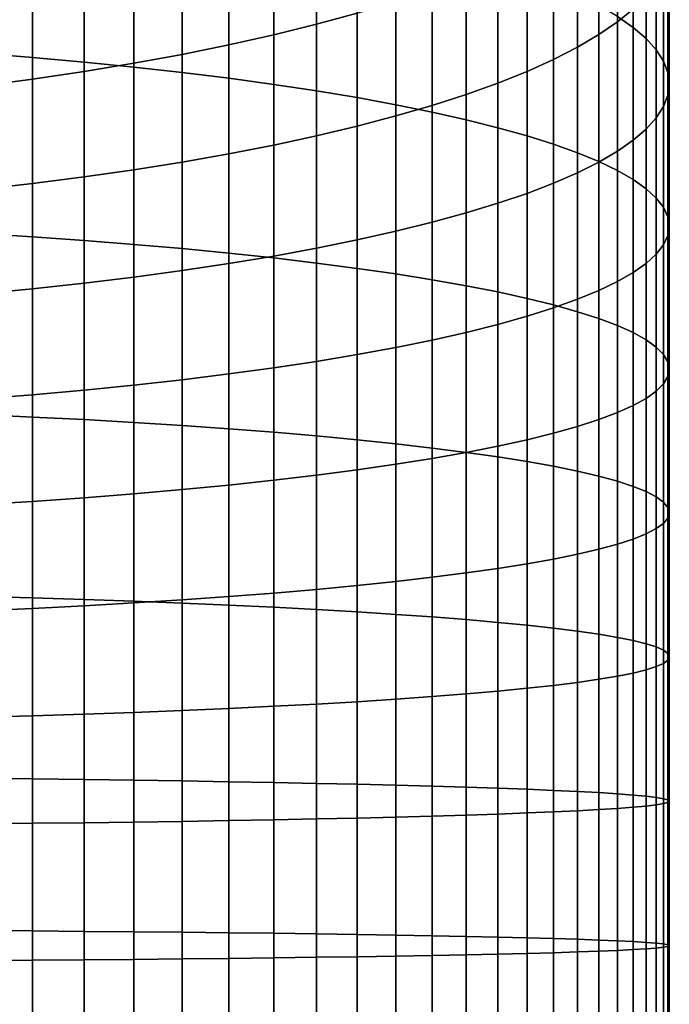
# Model space of a CAD drawing. Header units: metres. Extents: x -32 to 117, y -314 to 32.
# Tile 39 of 256: x 6 to 13, y -256 to -246. Entities that reach past the tile are written whole.
import ezdxf

# ---------------------------------------------------------------- set-up
doc = ezdxf.new("R2010")
doc.units = ezdxf.units.M
doc.layers.add('solid_24_501_064_XXX', color=7, linetype='CONTINUOUS')

msp = doc.modelspace()

# ---------------------------------------------------------------- linework, layer by layer
at = {"layer": 'solid_24_501_064_XXX'}
for points in [[(12.440225, -245.602097, 337.863281), (12.610406, -245.720718, 337.259857), (12.610406, -244.089478, 336.909729), (12.440225, -243.950027, 337.508667)], [(5.558216, -245.998596, 346.037384), (6.128158, -246.044159, 345.75412), (6.128158, -244.1185, 345.410095), (5.558216, -244.063156, 345.691589)], [(6.128158, -246.044159, 345.75412), (6.683336, -246.094101, 345.443604), (6.683336, -244.179153, 345.101501), (6.128158, -244.1185, 345.410095)], [(12.610406, -245.522064, 330.756836), (12.440225, -245.661514, 330.157898), (12.440225, -244.276306, 329.809967), (12.610406, -244.116196, 330.403717)], [(12.610406, -245.720718, 337.259857), (12.750209, -245.840805, 336.648987), (12.750209, -244.230652, 336.303375), (12.610406, -244.089478, 336.909729)], [(6.683336, -246.094101, 345.443604), (7.222413, -246.1483, 345.106567), (7.222413, -244.24501, 344.766541), (6.683336, -244.179153, 345.101501)], [(7.222413, -246.1483, 345.106567), (7.744091, -246.20665, 344.743835), (7.744091, -244.315872, 344.406036), (7.222413, -244.24501, 344.766541)], [(12.440225, -245.661514, 330.157898), (12.240073, -245.798904, 329.56781), (12.240073, -244.434052, 329.225006), (12.440225, -244.276306, 329.809967)], [(12.750209, -245.840805, 336.648987), (12.859295, -245.962067, 336.032104), (12.859295, -244.373215, 335.691071), (12.750209, -244.230652, 336.303375)], [(7.744091, -246.20665, 344.743835), (8.247112, -246.268982, 344.356262), (8.247112, -244.391602, 344.020844), (7.744091, -244.315872, 344.406036)], [(9.632364, -245.566833, 325.024353), (9.192389, -245.687149, 324.578156), (9.192389, -244.495209, 324.234497), (9.632364, -244.359497, 324.676239)], [(12.859295, -245.962067, 336.032104), (12.937402, -246.084229, 335.410736), (12.937402, -244.516815, 335.07431), (12.859295, -244.373215, 335.691071)], [(8.247112, -246.268982, 344.356262), (8.730267, -246.335159, 343.944763), (8.730267, -244.472, 343.611908), (8.247112, -244.391602, 344.020844)], [(8.730267, -246.335159, 343.944763), (9.192389, -246.405014, 343.510376), (9.192389, -244.556854, 343.180206), (8.730267, -244.472, 343.611908)], [(9.192389, -245.687149, 324.578156), (8.730267, -245.801712, 324.153381), (8.730267, -244.624405, 323.813904), (9.192389, -244.495209, 324.234497)], [(12.240073, -245.798904, 329.56781), (12.010434, -245.933899, 328.988007), (12.010434, -244.589066, 328.650208), (12.240073, -244.434052, 329.225006)], [(9.192389, -246.405014, 343.510376), (9.632364, -246.478409, 343.054108), (9.632364, -244.645996, 342.726746), (9.192389, -244.556854, 343.180206)], [(12.010434, -245.933899, 328.988007), (11.751861, -246.066177, 328.419861), (11.751861, -244.740936, 328.087006), (12.010434, -244.589066, 328.650208)], [(12.937402, -246.084229, 335.410736), (12.984341, -246.20697, 334.786346), (12.984341, -244.661118, 334.454529), (12.937402, -244.516815, 335.07431)], [(8.730267, -245.801712, 324.153381), (8.247112, -245.910217, 323.750977), (8.247112, -244.746796, 323.415497), (8.730267, -244.624405, 323.813904)], [(9.632364, -246.478409, 343.054108), (10.049136, -246.555115, 342.577087), (10.049136, -244.739197, 342.252686), (9.632364, -244.645996, 342.726746)], [(12.984341, -246.20697, 334.786346), (13, -246.330017, 334.160431), (13, -244.805771, 333.833282), (12.984341, -244.661118, 334.454529)], [(8.247112, -245.910217, 323.750977), (7.744091, -246.012436, 323.371948), (7.744091, -244.862076, 323.040253), (8.247112, -244.746796, 323.415497)], [(10.049136, -246.555115, 342.577087), (10.441698, -246.634995, 342.080444), (10.441698, -244.836227, 341.759094), (10.049136, -244.739197, 342.252686)], [(11.751861, -246.066177, 328.419861), (11.464976, -246.195419, 327.864777), (11.464976, -244.889328, 327.536713), (11.751861, -244.740936, 328.087006)], [(13, -246.330017, 334.160431), (12.984341, -246.453064, 333.534546), (12.984341, -244.950424, 333.212006), (13, -244.805771, 333.833282)], [(7.744091, -246.012436, 323.371948), (7.222413, -246.108093, 323.017212), (7.222413, -244.969955, 322.689056), (7.744091, -244.862076, 323.040253)], [(10.441698, -246.634995, 342.080444), (10.809105, -246.717834, 341.565399), (10.809105, -244.936859, 341.247223), (10.441698, -244.836227, 341.759094)], [(11.464976, -246.195419, 327.864777), (11.150472, -246.32132, 327.324036), (11.150472, -245.033875, 327.000671), (11.464976, -244.889328, 327.536713)], [(7.222413, -246.108093, 323.017212), (6.683336, -246.196976, 322.687622), (6.683336, -245.070206, 322.362732), (7.222413, -244.969955, 322.689056)], [(10.809105, -246.717834, 341.565399), (11.150472, -246.803436, 341.033142), (11.150472, -245.040848, 340.718262), (10.809105, -244.936859, 341.247223)], [(12.984341, -246.453064, 333.534546), (12.937402, -246.575806, 332.910156), (12.937402, -245.094727, 332.592255), (12.984341, -244.950424, 333.212006)], [(6.683336, -246.196976, 322.687622), (6.128158, -246.278854, 322.383972), (6.128158, -245.162567, 322.062103), (6.683336, -245.070206, 322.362732)], [(11.150472, -246.32132, 327.324036), (10.809105, -246.443573, 326.799011), (10.809105, -245.17424, 326.480194), (11.150472, -245.033875, 327.000671)], [(11.150472, -246.803436, 341.033142), (11.464976, -246.891586, 340.485016), (11.464976, -245.147934, 340.173523), (11.150472, -245.040848, 340.718262)], [(12.937402, -246.575806, 332.910156), (12.859295, -246.697968, 332.288757), (12.859295, -245.238327, 331.975464), (12.937402, -245.094727, 332.592255)], [(6.128158, -246.278854, 322.383972), (5.558216, -246.353546, 322.106964), (5.558216, -245.246811, 321.787842), (6.128158, -245.162567, 322.062103)], [(10.809105, -246.443573, 326.799011), (10.441698, -246.561859, 326.290924), (10.441698, -245.310059, 325.976501), (10.809105, -245.17424, 326.480194)], [(11.464976, -246.891586, 340.485016), (11.751861, -246.982086, 339.922302), (11.751861, -245.257874, 339.614288), (11.464976, -245.147934, 340.173523)], [(12.859295, -246.697968, 332.288757), (12.750209, -246.819229, 331.671906), (12.750209, -245.38089, 331.363159), (12.859295, -245.238327, 331.975464)], [(10.441698, -246.561859, 326.290924), (10.049136, -246.675934, 325.800995), (10.049136, -245.44104, 325.490845), (10.441698, -245.310059, 325.976501)], [(11.751861, -246.982086, 339.922302), (12.010434, -247.074722, 339.346375), (12.010434, -245.370392, 339.041901), (11.751861, -245.257874, 339.614288)], [(10.049136, -246.675934, 325.800995), (9.632364, -246.785492, 325.330444), (9.632364, -245.566833, 325.024353), (10.049136, -245.44104, 325.490845)], [(12.010434, -247.074722, 339.346375), (12.240073, -247.16925, 338.758606), (12.240073, -245.485229, 338.457764), (12.010434, -245.370392, 339.041901)], [(12.750209, -246.819229, 331.671906), (12.610406, -246.939316, 331.061035), (12.610406, -245.522064, 330.756836), (12.750209, -245.38089, 331.363159)], [(12.240073, -247.16925, 338.758606), (12.440225, -247.265457, 338.160431), (12.440225, -245.602097, 337.863281), (12.240073, -245.485229, 338.457764)], [(12.610406, -246.939316, 331.061035), (12.440225, -247.057938, 330.457611), (12.440225, -245.661514, 330.157898), (12.610406, -245.522064, 330.756836)], [(9.632364, -246.785492, 325.330444), (9.192389, -246.890289, 324.880371), (9.192389, -245.687149, 324.578156), (9.632364, -245.566833, 325.024353)], [(12.440225, -247.057938, 330.457611), (12.240073, -247.174805, 329.863129), (12.240073, -245.798904, 329.56781), (12.440225, -245.661514, 330.157898)], [(12.440225, -247.265457, 338.160431), (12.610406, -247.363098, 337.553284), (12.610406, -245.720718, 337.259857), (12.440225, -245.602097, 337.863281)], [(9.192389, -246.890289, 324.880371), (8.730267, -246.990067, 324.451843), (8.730267, -245.801712, 324.153381), (9.192389, -245.687149, 324.578156)], [(12.610406, -247.363098, 337.553284), (12.750209, -247.46196, 336.938599), (12.750209, -245.840805, 336.648987), (12.610406, -245.720718, 337.259857)], [(8.730267, -246.990067, 324.451843), (8.247112, -247.084564, 324.045929), (8.247112, -245.910217, 323.750977), (8.730267, -245.801712, 324.153381)], [(12.240073, -247.174805, 329.863129), (12.010434, -247.289642, 329.278992), (12.010434, -245.933899, 328.988007), (12.240073, -245.798904, 329.56781)], [(12.750209, -247.46196, 336.938599), (12.859295, -247.561783, 336.317902), (12.859295, -245.962067, 336.032104), (12.750209, -245.840805, 336.648987)], [(8.247112, -247.084564, 324.045929), (7.744091, -247.173584, 323.663605), (7.744091, -246.012436, 323.371948), (8.247112, -245.910217, 323.750977)], [(12.010434, -247.289642, 329.278992), (11.751861, -247.402161, 328.706604), (11.751861, -246.066177, 328.419861), (12.010434, -245.933899, 328.988007)], [(12.859295, -247.561783, 336.317902), (12.937402, -247.662354, 335.692688), (12.937402, -246.084229, 335.410736), (12.859295, -245.962067, 336.032104)], [(5.558216, -247.94487, 346.315887), (6.128158, -247.980576, 346.03125), (6.128158, -246.044159, 345.75412), (5.558216, -245.998596, 346.037384)], [(6.128158, -247.980576, 346.03125), (6.683336, -248.01973, 345.719177), (6.683336, -246.094101, 345.443604), (6.128158, -246.044159, 345.75412)], [(7.744091, -247.173584, 323.663605), (7.222413, -247.256912, 323.305756), (7.222413, -246.108093, 323.017212), (7.744091, -246.012436, 323.371948)], [(11.751861, -247.402161, 328.706604), (11.464976, -247.5121, 328.147369), (11.464976, -246.195419, 327.864777), (11.751861, -246.066177, 328.419861)], [(12.937402, -247.662354, 335.692688), (12.984341, -247.763397, 335.064392), (12.984341, -246.20697, 334.786346), (12.937402, -246.084229, 335.410736)], [(6.683336, -247.33432, 322.973297), (6.128158, -247.40564, 322.666962), (6.128158, -246.278854, 322.383972), (6.683336, -246.196976, 322.687622)], [(6.683336, -248.01973, 345.719177), (7.222413, -248.062241, 345.380493), (7.222413, -246.1483, 345.106567), (6.683336, -246.094101, 345.443604)], [(7.222413, -247.256912, 323.305756), (6.683336, -247.33432, 322.973297), (6.683336, -246.196976, 322.687622), (7.222413, -246.108093, 323.017212)], [(7.222413, -248.062241, 345.380493), (7.744091, -248.107971, 345.01593), (7.744091, -246.20665, 344.743835), (7.222413, -246.1483, 345.106567)], [(11.464976, -247.5121, 328.147369), (11.150472, -247.619186, 327.602631), (11.150472, -246.32132, 327.324036), (11.464976, -246.195419, 327.864777)], [(6.128158, -247.40564, 322.666962), (5.558216, -247.470688, 322.387573), (5.558216, -246.353546, 322.106964), (6.128158, -246.278854, 322.383972)], [(7.744091, -248.107971, 345.01593), (8.247112, -248.156845, 344.626434), (8.247112, -246.268982, 344.356262), (7.744091, -246.20665, 344.743835)], [(8.247112, -248.156845, 344.626434), (8.730267, -248.20874, 344.212891), (8.730267, -246.335159, 343.944763), (8.247112, -246.268982, 344.356262)], [(12.984341, -247.763397, 335.064392), (13, -247.864685, 334.434631), (13, -246.330017, 334.160431), (12.984341, -246.20697, 334.786346)], [(8.730267, -248.20874, 344.212891), (9.192389, -248.263504, 343.776337), (9.192389, -246.405014, 343.510376), (8.730267, -246.335159, 343.944763)], [(9.192389, -248.263504, 343.776337), (9.632364, -248.321045, 343.31781), (9.632364, -246.478409, 343.054108), (9.192389, -246.405014, 343.510376)], [(11.150472, -247.619186, 327.602631), (10.809105, -247.723175, 327.073669), (10.809105, -246.443573, 326.799011), (11.150472, -246.32132, 327.324036)], [(13, -247.864685, 334.434631), (12.984341, -247.965973, 333.80484), (12.984341, -246.453064, 333.534546), (13, -246.330017, 334.160431)], [(9.632364, -248.321045, 343.31781), (10.049136, -248.381195, 342.838409), (10.049136, -246.555115, 342.577087), (9.632364, -246.478409, 343.054108)], [(10.809105, -247.723175, 327.073669), (10.441698, -247.823807, 326.561798), (10.441698, -246.561859, 326.290924), (10.809105, -246.443573, 326.799011)], [(12.984341, -247.965973, 333.80484), (12.937402, -248.067017, 333.176575), (12.937402, -246.575806, 332.910156), (12.984341, -246.453064, 333.534546)], [(10.049136, -248.381195, 342.838409), (10.441698, -248.443817, 342.339294), (10.441698, -246.634995, 342.080444), (10.049136, -246.555115, 342.577087)], [(10.441698, -247.823807, 326.561798), (10.049136, -247.920837, 326.068207), (10.049136, -246.675934, 325.800995), (10.441698, -246.561859, 326.290924)], [(12.937402, -248.067017, 333.176575), (12.859295, -248.167572, 332.551331), (12.859295, -246.697968, 332.288757), (12.937402, -246.575806, 332.910156)], [(10.049136, -247.920837, 326.068207), (9.632364, -248.014038, 325.594147), (9.632364, -246.785492, 325.330444), (10.049136, -246.675934, 325.800995)], [(10.441698, -248.443817, 342.339294), (10.809105, -248.508759, 341.821686), (10.809105, -246.717834, 341.565399), (10.441698, -246.634995, 342.080444)], [(10.809105, -248.508759, 341.821686), (11.150472, -248.575882, 341.286804), (11.150472, -246.803436, 341.033142), (10.809105, -246.717834, 341.565399)], [(12.859295, -248.167572, 332.551331), (12.750209, -248.267395, 331.930634), (12.750209, -246.819229, 331.671906), (12.859295, -246.697968, 332.288757)], [(9.632364, -248.014038, 325.594147), (9.192389, -248.103165, 325.140686), (9.192389, -246.890289, 324.880371), (9.632364, -246.785492, 325.330444)], [(11.150472, -248.575882, 341.286804), (11.464976, -248.644989, 340.735962), (11.464976, -246.891586, 340.485016), (11.150472, -246.803436, 341.033142)], [(12.750209, -248.267395, 331.930634), (12.610406, -248.366257, 331.315948), (12.610406, -246.939316, 331.061035), (12.750209, -246.819229, 331.671906)], [(9.192389, -248.103165, 325.140686), (8.730267, -248.188034, 324.708984), (8.730267, -246.990067, 324.451843), (9.192389, -246.890289, 324.880371)], [(11.464976, -248.644989, 340.735962), (11.751861, -248.715942, 340.170441), (11.751861, -246.982086, 339.922302), (11.464976, -246.891586, 340.485016)], [(12.610406, -248.366257, 331.315948), (12.440225, -248.463913, 330.708801), (12.440225, -247.057938, 330.457611), (12.610406, -246.939316, 331.061035)], [(8.730267, -248.188034, 324.708984), (8.247112, -248.268433, 324.300049), (8.247112, -247.084564, 324.045929), (8.730267, -246.990067, 324.451843)], [(11.751861, -248.715942, 340.170441), (12.010434, -248.788574, 339.591644), (12.010434, -247.074722, 339.346375), (11.751861, -246.982086, 339.922302)], [(8.247112, -248.268433, 324.300049), (7.744091, -248.344162, 323.914856), (7.744091, -247.173584, 323.663605), (8.247112, -247.084564, 324.045929)], [(12.010434, -248.788574, 339.591644), (12.240073, -248.862686, 339.000977), (12.240073, -247.16925, 338.758606), (12.010434, -247.074722, 339.346375)], [(12.440225, -248.463913, 330.708801), (12.240073, -248.56012, 330.110626), (12.240073, -247.174805, 329.863129), (12.440225, -247.057938, 330.457611)], [(7.222413, -248.415024, 323.554352), (6.683336, -248.480881, 323.219391), (6.683336, -247.33432, 322.973297), (7.222413, -247.256912, 323.305756)], [(7.744091, -248.344162, 323.914856), (7.222413, -248.415024, 323.554352), (7.222413, -247.256912, 323.305756), (7.744091, -247.173584, 323.663605)], [(12.240073, -248.56012, 330.110626), (12.010434, -248.654648, 329.522858), (12.010434, -247.289642, 329.278992), (12.240073, -247.174805, 329.863129)], [(12.240073, -248.862686, 339.000977), (12.440225, -248.93811, 338.399811), (12.440225, -247.265457, 338.160431), (12.240073, -247.16925, 338.758606)], [(6.683336, -248.480881, 323.219391), (6.128158, -248.541534, 322.910797), (6.128158, -247.40564, 322.666962), (6.683336, -247.33432, 322.973297)], [(12.010434, -248.654648, 329.522858), (11.751861, -248.747269, 328.94693), (11.751861, -247.402161, 328.706604), (12.010434, -247.289642, 329.278992)], [(12.440225, -248.93811, 338.399811), (12.610406, -249.014679, 337.789642), (12.610406, -247.363098, 337.553284), (12.440225, -247.265457, 338.160431)], [(12.610406, -249.014679, 337.789642), (12.750209, -249.092178, 337.171906), (12.750209, -247.46196, 336.938599), (12.610406, -247.363098, 337.553284)], [(6.128158, -248.541534, 322.910797), (5.558216, -248.596878, 322.629303), (5.558216, -247.470688, 322.387573), (6.128158, -247.40564, 322.666962)], [(11.751861, -248.747269, 328.94693), (11.464976, -248.837769, 328.384216), (11.464976, -247.5121, 328.147369), (11.751861, -247.402161, 328.706604)], [(12.750209, -249.092178, 337.171906), (12.859295, -249.170441, 336.548126), (12.859295, -247.561783, 336.317902), (12.750209, -247.46196, 336.938599)], [(11.464976, -248.837769, 328.384216), (11.150472, -248.925934, 327.83609), (11.150472, -247.619186, 327.602631), (11.464976, -247.5121, 328.147369)], [(12.859295, -249.170441, 336.548126), (12.937402, -249.249283, 335.919769), (12.937402, -247.662354, 335.692688), (12.859295, -247.561783, 336.317902)], [(11.150472, -248.925934, 327.83609), (10.809105, -249.011536, 327.303833), (10.809105, -247.723175, 327.073669), (11.150472, -247.619186, 327.602631)], [(12.937402, -249.249283, 335.919769), (12.984341, -249.328506, 335.288391), (12.984341, -247.763397, 335.064392), (12.937402, -247.662354, 335.692688)], [(10.809105, -249.011536, 327.303833), (10.441698, -249.09436, 326.788788), (10.441698, -247.823807, 326.561798), (10.809105, -247.723175, 327.073669)], [(12.984341, -249.328506, 335.288391), (13, -249.407928, 334.655457), (13, -247.864685, 334.434631), (12.984341, -247.763397, 335.064392)], [(10.441698, -249.09436, 326.788788), (10.049136, -249.17424, 326.292145), (10.049136, -247.920837, 326.068207), (10.441698, -247.823807, 326.561798)], [(13, -249.407928, 334.655457), (12.984341, -249.487335, 334.022552), (12.984341, -247.965973, 333.80484), (13, -247.864685, 334.434631)], [(5.558216, -249.899612, 346.526855), (6.128158, -249.925446, 346.241119), (6.128158, -247.980576, 346.03125), (5.558216, -247.94487, 346.315887)], [(6.128158, -249.925446, 346.241119), (6.683336, -249.953766, 345.927887), (6.683336, -248.01973, 345.719177), (6.128158, -247.980576, 346.03125)], [(10.049136, -249.17424, 326.292145), (9.632364, -249.250961, 325.815125), (9.632364, -248.014038, 325.594147), (10.049136, -247.920837, 326.068207)], [(12.984341, -249.487335, 334.022552), (12.937402, -249.566559, 333.391144), (12.937402, -248.067017, 333.176575), (12.984341, -247.965973, 333.80484)], [(6.683336, -249.953766, 345.927887), (7.222413, -249.984512, 345.587921), (7.222413, -248.062241, 345.380493), (6.683336, -248.01973, 345.719177)], [(7.222413, -249.984512, 345.587921), (7.744091, -250.017593, 345.222015), (7.744091, -248.107971, 345.01593), (7.222413, -248.062241, 345.380493)], [(7.744091, -250.017593, 345.222015), (8.247112, -250.052948, 344.831024), (8.247112, -248.156845, 344.626434), (7.744091, -248.107971, 345.01593)], [(9.192389, -249.324341, 325.358856), (8.730267, -249.394211, 324.924469), (8.730267, -248.188034, 324.708984), (9.192389, -248.103165, 325.140686)], [(9.632364, -249.250961, 325.815125), (9.192389, -249.324341, 325.358856), (9.192389, -248.103165, 325.140686), (9.632364, -248.014038, 325.594147)], [(12.937402, -249.566559, 333.391144), (12.859295, -249.645401, 332.762817), (12.859295, -248.167572, 332.551331), (12.937402, -248.067017, 333.176575)], [(8.247112, -250.052948, 344.831024), (8.730267, -250.090469, 344.415955), (8.730267, -248.20874, 344.212891), (8.247112, -248.156845, 344.626434)], [(8.730267, -249.394211, 324.924469), (8.247112, -249.460388, 324.51297), (8.247112, -248.268433, 324.300049), (8.730267, -248.188034, 324.708984)], [(8.730267, -250.090469, 344.415955), (9.192389, -250.130096, 343.977753), (9.192389, -248.263504, 343.776337), (8.730267, -248.20874, 344.212891)], [(12.859295, -249.645401, 332.762817), (12.750209, -249.723663, 332.139038), (12.750209, -248.267395, 331.930634), (12.859295, -248.167572, 332.551331)], [(8.247112, -249.460388, 324.51297), (7.744091, -249.52272, 324.125397), (7.744091, -248.344162, 323.914856), (8.247112, -248.268433, 324.300049)], [(9.192389, -250.130096, 343.977753), (9.632364, -250.171707, 343.517517), (9.632364, -248.321045, 343.31781), (9.192389, -248.263504, 343.776337)], [(9.632364, -250.171707, 343.517517), (10.049136, -250.215225, 343.036346), (10.049136, -248.381195, 342.838409), (9.632364, -248.321045, 343.31781)], [(12.750209, -249.723663, 332.139038), (12.610406, -249.801178, 331.521301), (12.610406, -248.366257, 331.315948), (12.750209, -248.267395, 331.930634)], [(7.222413, -249.581055, 323.762665), (6.683336, -249.635269, 323.425629), (6.683336, -248.480881, 323.219391), (7.222413, -248.415024, 323.554352)], [(7.744091, -249.52272, 324.125397), (7.222413, -249.581055, 323.762665), (7.222413, -248.415024, 323.554352), (7.744091, -248.344162, 323.914856)], [(10.049136, -250.215225, 343.036346), (10.441698, -250.260513, 342.53537), (10.441698, -248.443817, 342.339294), (10.049136, -248.381195, 342.838409)], [(12.610406, -249.801178, 331.521301), (12.440225, -249.877731, 330.911133), (12.440225, -248.463913, 330.708801), (12.610406, -248.366257, 331.315948)], [(6.683336, -249.635269, 323.425629), (6.128158, -249.685211, 323.115112), (6.128158, -248.541534, 322.910797), (6.683336, -248.480881, 323.219391)], [(10.441698, -250.260513, 342.53537), (10.809105, -250.307495, 342.015808), (10.809105, -248.508759, 341.821686), (10.441698, -248.443817, 342.339294)], [(10.809105, -250.307495, 342.015808), (11.150472, -250.356033, 341.478912), (11.150472, -248.575882, 341.286804), (10.809105, -248.508759, 341.821686)], [(12.440225, -249.877731, 330.911133), (12.240073, -249.953156, 330.309967), (12.240073, -248.56012, 330.110626), (12.440225, -248.463913, 330.708801)], [(6.128158, -249.685211, 323.115112), (5.558216, -249.730759, 322.831848), (5.558216, -248.596878, 322.629303), (6.128158, -248.541534, 322.910797)], [(11.150472, -250.356033, 341.478912), (11.464976, -250.406036, 340.925995), (11.464976, -248.644989, 340.735962), (11.150472, -248.575882, 341.286804)], [(12.240073, -249.953156, 330.309967), (12.010434, -250.027283, 329.719299), (12.010434, -248.654648, 329.522858), (12.240073, -248.56012, 330.110626)], [(11.464976, -250.406036, 340.925995), (11.751861, -250.457352, 340.358368), (11.751861, -248.715942, 340.170441), (11.464976, -248.644989, 340.735962)], [(11.751861, -250.099899, 329.140503), (11.464976, -250.170853, 328.574982), (11.464976, -248.837769, 328.384216), (11.751861, -248.747269, 328.94693)], [(12.010434, -250.027283, 329.719299), (11.751861, -250.099899, 329.140503), (11.751861, -248.747269, 328.94693), (12.010434, -248.654648, 329.522858)], [(11.751861, -250.457352, 340.358368), (12.010434, -250.509888, 339.777405), (12.010434, -248.788574, 339.591644), (11.751861, -248.715942, 340.170441)], [(11.464976, -250.170853, 328.574982), (11.150472, -250.239975, 328.024139), (11.150472, -248.925934, 327.83609), (11.464976, -248.837769, 328.384216)], [(12.010434, -250.509888, 339.777405), (12.240073, -250.563492, 339.184509), (12.240073, -248.862686, 339.000977), (12.010434, -248.788574, 339.591644)], [(11.150472, -250.239975, 328.024139), (10.809105, -250.307083, 327.489258), (10.809105, -249.011536, 327.303833), (11.150472, -248.925934, 327.83609)], [(12.240073, -250.563492, 339.184509), (12.440225, -250.618057, 338.581085), (12.440225, -248.93811, 338.399811), (12.240073, -248.862686, 339.000977)], [(12.440225, -250.618057, 338.581085), (12.610406, -250.673431, 337.968628), (12.610406, -249.014679, 337.789642), (12.440225, -248.93811, 338.399811)], [(10.809105, -250.307083, 327.489258), (10.441698, -250.372025, 326.971619), (10.441698, -249.09436, 326.788788), (10.809105, -249.011536, 327.303833)], [(12.610406, -250.673431, 337.968628), (12.750209, -250.729507, 337.348602), (12.750209, -249.092178, 337.171906), (12.610406, -249.014679, 337.789642)], [(10.441698, -250.372025, 326.971619), (10.049136, -250.434662, 326.472504), (10.049136, -249.17424, 326.292145), (10.441698, -249.09436, 326.788788)], [(12.750209, -250.729507, 337.348602), (12.859295, -250.786118, 336.722473), (12.859295, -249.170441, 336.548126), (12.750209, -249.092178, 337.171906)], [(12.859295, -250.786118, 336.722473), (12.937402, -250.84314, 336.091766), (12.937402, -249.249283, 335.919769), (12.859295, -249.170441, 336.548126)], [(9.632364, -250.494812, 325.993134), (9.192389, -250.552338, 325.534607), (9.192389, -249.324341, 325.358856), (9.632364, -249.250961, 325.815125)], [(10.049136, -250.434662, 326.472504), (9.632364, -250.494812, 325.993134), (9.632364, -249.250961, 325.815125), (10.049136, -249.17424, 326.292145)], [(12.937402, -250.84314, 336.091766), (12.984341, -250.900452, 335.458008), (12.984341, -249.328506, 335.288391), (12.937402, -249.249283, 335.919769)], [(9.192389, -250.552338, 325.534607), (8.730267, -250.607117, 325.098053), (8.730267, -249.394211, 324.924469), (9.192389, -249.324341, 325.358856)], [(12.984341, -250.900452, 335.458008), (13, -250.957886, 334.822723), (13, -249.407928, 334.655457), (12.984341, -249.328506, 335.288391)], [(8.247112, -250.658997, 324.684509), (7.744091, -250.70787, 324.295013), (7.744091, -249.52272, 324.125397), (8.247112, -249.460388, 324.51297)], [(8.730267, -250.607117, 325.098053), (8.247112, -250.658997, 324.684509), (8.247112, -249.460388, 324.51297), (8.730267, -249.394211, 324.924469)], [(12.984341, -251.015335, 334.187439), (12.937402, -251.072632, 333.55368), (12.937402, -249.566559, 333.391144), (12.984341, -249.487335, 334.022552)], [(13, -250.957886, 334.822723), (12.984341, -251.015335, 334.187439), (12.984341, -249.487335, 334.022552), (13, -249.407928, 334.655457)], [(7.222413, -250.753616, 323.93045), (6.683336, -250.796112, 323.591736), (6.683336, -249.635269, 323.425629), (7.222413, -249.581055, 323.762665)], [(7.744091, -250.70787, 324.295013), (7.222413, -250.753616, 323.93045), (7.222413, -249.581055, 323.762665), (7.744091, -249.52272, 324.125397)], [(12.937402, -251.072632, 333.55368), (12.859295, -251.129669, 332.922974), (12.859295, -249.645401, 332.762817), (12.937402, -249.566559, 333.391144)], [(6.128158, -250.835266, 323.279694), (5.558216, -250.870987, 322.995026), (5.558216, -249.730759, 322.831848), (6.128158, -249.685211, 323.115112)], [(6.683336, -250.796112, 323.591736), (6.128158, -250.835266, 323.279694), (6.128158, -249.685211, 323.115112), (6.683336, -249.635269, 323.425629)], [(12.859295, -251.129669, 332.922974), (12.750209, -251.186279, 332.296844), (12.750209, -249.723663, 332.139038), (12.859295, -249.645401, 332.762817)], [(12.610406, -251.24234, 331.676819), (12.440225, -251.297714, 331.064362), (12.440225, -249.877731, 330.911133), (12.610406, -249.801178, 331.521301)], [(12.750209, -251.186279, 332.296844), (12.610406, -251.24234, 331.676819), (12.610406, -249.801178, 331.521301), (12.750209, -249.723663, 332.139038)], [(5.558216, -251.860489, 346.669952), (6.128158, -251.876404, 346.383514), (6.128158, -249.925446, 346.241119), (5.558216, -249.899612, 346.526855)], [(12.440225, -251.297714, 331.064362), (12.240073, -251.35228, 330.460968), (12.240073, -249.953156, 330.309967), (12.440225, -249.877731, 330.911133)], [(6.128158, -251.876404, 346.383514), (6.683336, -251.89386, 346.069489), (6.683336, -249.953766, 345.927887), (6.128158, -249.925446, 346.241119)], [(6.683336, -251.89386, 346.069489), (7.222413, -251.912811, 345.728638), (7.222413, -249.984512, 345.587921), (6.683336, -249.953766, 345.927887)], [(7.222413, -251.912811, 345.728638), (7.744091, -251.933197, 345.361816), (7.744091, -250.017593, 345.222015), (7.222413, -249.984512, 345.587921)], [(7.744091, -251.933197, 345.361816), (8.247112, -251.954987, 344.969849), (8.247112, -250.052948, 344.831024), (7.744091, -250.017593, 345.222015)], [(12.240073, -251.35228, 330.460968), (12.010434, -251.405884, 329.868042), (12.010434, -250.027283, 329.719299), (12.240073, -249.953156, 330.309967)], [(8.247112, -251.954987, 344.969849), (8.730267, -251.978119, 344.553711), (8.730267, -250.090469, 344.415955), (8.247112, -250.052948, 344.831024)], [(8.730267, -251.978119, 344.553711), (9.192389, -252.002533, 344.11441), (9.192389, -250.130096, 343.977753), (8.730267, -250.090469, 344.415955)], [(11.751861, -251.45842, 329.287109), (11.464976, -251.50975, 328.719482), (11.464976, -250.170853, 328.574982), (11.751861, -250.099899, 329.140503)], [(12.010434, -251.405884, 329.868042), (11.751861, -251.45842, 329.287109), (11.751861, -250.099899, 329.140503), (12.010434, -250.027283, 329.719299)], [(9.192389, -252.002533, 344.11441), (9.632364, -252.028183, 343.653015), (9.632364, -250.171707, 343.517517), (9.192389, -250.130096, 343.977753)], [(9.632364, -252.028183, 343.653015), (10.049136, -252.054993, 343.170593), (10.049136, -250.215225, 343.036346), (9.632364, -250.171707, 343.517517)], [(10.049136, -252.054993, 343.170593), (10.441698, -252.082916, 342.668365), (10.441698, -250.260513, 342.53537), (10.049136, -250.215225, 343.036346)], [(11.464976, -251.50975, 328.719482), (11.150472, -251.559738, 328.166534), (11.150472, -250.239975, 328.024139), (11.464976, -250.170853, 328.574982)], [(10.441698, -252.082916, 342.668365), (10.809105, -252.111877, 342.147491), (10.809105, -250.307495, 342.015808), (10.441698, -250.260513, 342.53537)], [(10.809105, -251.608276, 327.629669), (10.441698, -251.655258, 327.110107), (10.441698, -250.372025, 326.971619), (10.809105, -250.307083, 327.489258)], [(11.150472, -251.559738, 328.166534), (10.809105, -251.608276, 327.629669), (10.809105, -250.307083, 327.489258), (11.150472, -250.239975, 328.024139)], [(10.809105, -252.111877, 342.147491), (11.150472, -252.141785, 341.609222), (11.150472, -250.356033, 341.478912), (10.809105, -250.307495, 342.015808)], [(10.049136, -251.700562, 326.609131), (9.632364, -251.744064, 326.12793), (9.632364, -250.494812, 325.993134), (10.049136, -250.434662, 326.472504)], [(10.441698, -251.655258, 327.110107), (10.049136, -251.700562, 326.609131), (10.049136, -250.434662, 326.472504), (10.441698, -250.372025, 326.971619)], [(11.150472, -252.141785, 341.609222), (11.464976, -252.172607, 341.054901), (11.464976, -250.406036, 340.925995), (11.150472, -250.356033, 341.478912)], [(11.464976, -252.172607, 341.054901), (11.751861, -252.204239, 340.48584), (11.751861, -250.457352, 340.358368), (11.464976, -250.406036, 340.925995)], [(9.192389, -251.78569, 325.667694), (8.730267, -251.825302, 325.229492), (8.730267, -250.607117, 325.098053), (9.192389, -250.552338, 325.534607)], [(9.632364, -251.744064, 326.12793), (9.192389, -251.78569, 325.667694), (9.192389, -250.552338, 325.534607), (9.632364, -250.494812, 325.993134)], [(11.751861, -252.204239, 340.48584), (12.010434, -252.236603, 339.903412), (12.010434, -250.509888, 339.777405), (11.751861, -250.457352, 340.358368)], [(12.010434, -252.236603, 339.903412), (12.240073, -252.269653, 339.309021), (12.240073, -250.563492, 339.184509), (12.010434, -250.509888, 339.777405)], [(8.247112, -251.862839, 324.814423), (7.744091, -251.898193, 324.423462), (7.744091, -250.70787, 324.295013), (8.247112, -250.658997, 324.684509)], [(8.730267, -251.825302, 325.229492), (8.247112, -251.862839, 324.814423), (8.247112, -250.658997, 324.684509), (8.730267, -250.607117, 325.098053)], [(12.240073, -252.269653, 339.309021), (12.440225, -252.303268, 338.704071), (12.440225, -250.618057, 338.581085), (12.240073, -250.563492, 339.184509)], [(12.440225, -252.303268, 338.704071), (12.610406, -252.337402, 338.090088), (12.610406, -250.673431, 337.968628), (12.440225, -250.618057, 338.581085)], [(7.222413, -251.931274, 324.057526), (6.683336, -251.962021, 323.71756), (6.683336, -250.796112, 323.591736), (7.222413, -250.753616, 323.93045)], [(7.744091, -251.898193, 324.423462), (7.222413, -251.931274, 324.057526), (7.222413, -250.753616, 323.93045), (7.744091, -250.70787, 324.295013)], [(12.610406, -252.337402, 338.090088), (12.750209, -252.371964, 337.468475), (12.750209, -250.729507, 337.348602), (12.610406, -250.673431, 337.968628)], [(12.750209, -252.371964, 337.468475), (12.859295, -252.406845, 336.840759), (12.859295, -250.786118, 336.722473), (12.750209, -250.729507, 337.348602)], [(6.128158, -251.990341, 323.404327), (5.558216, -252.016174, 323.118622), (5.558216, -250.870987, 322.995026), (6.128158, -250.835266, 323.279694)], [(6.683336, -251.962021, 323.71756), (6.128158, -251.990341, 323.404327), (6.128158, -250.835266, 323.279694), (6.683336, -250.796112, 323.591736)], [(12.859295, -252.406845, 336.840759), (12.937402, -252.442001, 336.208466), (12.937402, -250.84314, 336.091766), (12.859295, -250.786118, 336.722473)], [(12.937402, -252.442001, 336.208466), (12.984341, -252.47731, 335.57309), (12.984341, -250.900452, 335.458008), (12.937402, -250.84314, 336.091766)], [(12.984341, -252.47731, 335.57309), (13, -252.512711, 334.936188), (13, -250.957886, 334.822723), (12.984341, -250.900452, 335.458008)], [(13, -252.512711, 334.936188), (12.984341, -252.548126, 334.299316), (12.984341, -251.015335, 334.187439), (13, -250.957886, 334.822723)], [(12.937402, -252.583435, 333.66394), (12.859295, -252.618591, 333.031647), (12.859295, -251.129669, 332.922974), (12.937402, -251.072632, 333.55368)], [(12.984341, -252.548126, 334.299316), (12.937402, -252.583435, 333.66394), (12.937402, -251.072632, 333.55368), (12.984341, -251.015335, 334.187439)], [(12.750209, -252.653473, 332.403931), (12.610406, -252.688034, 331.782318), (12.610406, -251.24234, 331.676819), (12.750209, -251.186279, 332.296844)], [(12.859295, -252.618591, 333.031647), (12.750209, -252.653473, 332.403931), (12.750209, -251.186279, 332.296844), (12.859295, -251.129669, 332.922974)], [(12.440225, -252.722153, 331.168304), (12.240073, -252.755783, 330.563385), (12.240073, -251.35228, 330.460968), (12.440225, -251.297714, 331.064362)], [(12.610406, -252.688034, 331.782318), (12.440225, -252.722153, 331.168304), (12.440225, -251.297714, 331.064362), (12.610406, -251.24234, 331.676819)], [(12.240073, -252.755783, 330.563385), (12.010434, -252.788818, 329.968994), (12.010434, -251.405884, 329.868042), (12.240073, -251.35228, 330.460968)], [(11.464976, -252.852829, 328.817474), (11.150472, -252.883652, 328.263153), (11.150472, -251.559738, 328.166534), (11.464976, -251.50975, 328.719482)], [(11.751861, -252.821198, 329.386566), (11.464976, -252.852829, 328.817474), (11.464976, -251.50975, 328.719482), (11.751861, -251.45842, 329.287109)], [(12.010434, -252.788818, 329.968994), (11.751861, -252.821198, 329.386566), (11.751861, -251.45842, 329.287109), (12.010434, -251.405884, 329.868042)], [(10.809105, -252.913559, 327.724915), (10.441698, -252.94252, 327.204041), (10.441698, -251.655258, 327.110107), (10.809105, -251.608276, 327.629669)], [(11.150472, -252.883652, 328.263153), (10.809105, -252.913559, 327.724915), (10.809105, -251.608276, 327.629669), (11.150472, -251.559738, 328.166534)], [(10.049136, -252.970428, 326.701813), (9.632364, -252.997253, 326.219391), (9.632364, -251.744064, 326.12793), (10.049136, -251.700562, 326.609131)], [(10.441698, -252.94252, 327.204041), (10.049136, -252.970428, 326.701813), (10.049136, -251.700562, 326.609131), (10.441698, -251.655258, 327.110107)], [(8.730267, -253.047318, 325.318695), (8.247112, -253.07045, 324.902557), (8.247112, -251.862839, 324.814423), (8.730267, -251.825302, 325.229492)], [(9.192389, -253.022903, 325.757996), (8.730267, -253.047318, 325.318695), (8.730267, -251.825302, 325.229492), (9.192389, -251.78569, 325.667694)], [(9.632364, -252.997253, 326.219391), (9.192389, -253.022903, 325.757996), (9.192389, -251.78569, 325.667694), (9.632364, -251.744064, 326.12793)], [(5.558216, -253.825134, 346.745056), (6.128158, -253.831131, 346.458221), (6.128158, -251.876404, 346.383514), (5.558216, -251.860489, 346.669952)], [(6.128158, -253.831131, 346.458221), (6.683336, -253.837692, 346.143799), (6.683336, -251.89386, 346.069489), (6.128158, -251.876404, 346.383514)], [(6.683336, -253.837692, 346.143799), (7.222413, -253.844833, 345.80249), (7.222413, -251.912811, 345.728638), (6.683336, -251.89386, 346.069489)], [(7.222413, -253.112625, 324.143768), (6.683336, -253.131577, 323.802917), (6.683336, -251.962021, 323.71756), (7.222413, -251.931274, 324.057526)], [(7.744091, -253.092239, 324.51059), (7.222413, -253.112625, 324.143768), (7.222413, -251.931274, 324.057526), (7.744091, -251.898193, 324.423462)], [(7.222413, -253.844833, 345.80249), (7.744091, -253.852493, 345.435181), (7.744091, -251.933197, 345.361816), (7.222413, -251.912811, 345.728638)], [(8.247112, -253.07045, 324.902557), (7.744091, -253.092239, 324.51059), (7.744091, -251.898193, 324.423462), (8.247112, -251.862839, 324.814423)], [(7.744091, -253.852493, 345.435181), (8.247112, -253.860703, 345.042694), (8.247112, -251.954987, 344.969849), (7.744091, -251.933197, 345.361816)], [(6.128158, -253.149033, 323.488892), (5.558216, -253.164948, 323.202454), (5.558216, -252.016174, 323.118622), (6.128158, -251.990341, 323.404327)], [(6.683336, -253.131577, 323.802917), (6.128158, -253.149033, 323.488892), (6.128158, -251.990341, 323.404327), (6.683336, -251.962021, 323.71756)], [(8.247112, -253.860703, 345.042694), (8.730267, -253.8694, 344.626007), (8.730267, -251.978119, 344.553711), (8.247112, -251.954987, 344.969849)], [(8.730267, -253.8694, 344.626007), (9.192389, -253.878586, 344.186127), (9.192389, -252.002533, 344.11441), (8.730267, -251.978119, 344.553711)], [(9.192389, -253.878586, 344.186127), (9.632364, -253.888245, 343.724121), (9.632364, -252.028183, 343.653015), (9.192389, -252.002533, 344.11441)], [(9.632364, -253.888245, 343.724121), (10.049136, -253.898331, 343.241058), (10.049136, -252.054993, 343.170593), (9.632364, -252.028183, 343.653015)], [(10.049136, -253.898331, 343.241058), (10.441698, -253.908829, 342.738159), (10.441698, -252.082916, 342.668365), (10.049136, -252.054993, 343.170593)], [(10.441698, -253.908829, 342.738159), (10.809105, -253.919724, 342.216583), (10.809105, -252.111877, 342.147491), (10.441698, -252.082916, 342.668365)], [(10.809105, -253.919724, 342.216583), (11.150472, -253.930984, 341.677612), (11.150472, -252.141785, 341.609222), (10.809105, -252.111877, 342.147491)], [(11.150472, -253.930984, 341.677612), (11.464976, -253.942581, 341.122559), (11.464976, -252.172607, 341.054901), (11.150472, -252.141785, 341.609222)], [(11.464976, -253.942581, 341.122559), (11.751861, -253.954483, 340.552765), (11.751861, -252.204239, 340.48584), (11.464976, -252.172607, 341.054901)], [(11.751861, -253.954483, 340.552765), (12.010434, -253.96666, 339.969543), (12.010434, -252.236603, 339.903412), (11.751861, -252.204239, 340.48584)], [(12.010434, -253.96666, 339.969543), (12.240073, -253.979095, 339.374359), (12.240073, -252.269653, 339.309021), (12.010434, -252.236603, 339.903412)], [(12.240073, -253.979095, 339.374359), (12.440225, -253.991745, 338.768616), (12.440225, -252.303268, 338.704071), (12.240073, -252.269653, 339.309021)], [(12.440225, -253.991745, 338.768616), (12.610406, -254.004578, 338.153809), (12.610406, -252.337402, 338.090088), (12.440225, -252.303268, 338.704071)], [(12.610406, -254.004578, 338.153809), (12.750209, -254.017578, 337.531372), (12.750209, -252.371964, 337.468475), (12.610406, -252.337402, 338.090088)], [(12.750209, -254.017578, 337.531372), (12.859295, -254.030716, 336.902832), (12.859295, -252.406845, 336.840759), (12.750209, -252.371964, 337.468475)], [(12.859295, -254.030716, 336.902832), (12.937402, -254.04393, 336.269684), (12.937402, -252.442001, 336.208466), (12.859295, -252.406845, 336.840759)], [(12.937402, -254.04393, 336.269684), (12.984341, -254.05722, 335.633484), (12.984341, -252.47731, 335.57309), (12.937402, -252.442001, 336.208466)], [(12.984341, -254.083862, 334.358002), (12.937402, -254.097153, 333.721802), (12.937402, -252.583435, 333.66394), (12.984341, -252.548126, 334.299316)], [(12.984341, -254.05722, 335.633484), (13, -254.070541, 334.995758), (13, -252.512711, 334.936188), (12.984341, -252.47731, 335.57309)], [(13, -254.070541, 334.995758), (12.984341, -254.083862, 334.358002), (12.984341, -252.548126, 334.299316), (13, -252.512711, 334.936188)], [(12.750209, -254.123505, 332.460114), (12.610406, -254.136505, 331.837708), (12.610406, -252.688034, 331.782318), (12.750209, -252.653473, 332.403931)], [(12.859295, -254.110382, 333.088654), (12.750209, -254.123505, 332.460114), (12.750209, -252.653473, 332.403931), (12.859295, -252.618591, 333.031647)], [(12.937402, -254.097153, 333.721802), (12.859295, -254.110382, 333.088654), (12.859295, -252.618591, 333.031647), (12.937402, -252.583435, 333.66394)], [(12.240073, -254.162003, 330.617126), (12.010434, -254.174423, 330.021942), (12.010434, -252.788818, 329.968994), (12.240073, -252.755783, 330.563385)], [(12.440225, -254.149353, 331.22287), (12.240073, -254.162003, 330.617126), (12.240073, -252.755783, 330.563385), (12.440225, -252.722153, 331.168304)], [(12.610406, -254.136505, 331.837708), (12.440225, -254.149353, 331.22287), (12.440225, -252.722153, 331.168304), (12.610406, -252.688034, 331.782318)], [(11.150472, -254.210098, 328.313873), (10.809105, -254.221359, 327.774902), (10.809105, -252.913559, 327.724915), (11.150472, -252.883652, 328.263153)], [(11.464976, -254.198517, 328.868927), (11.150472, -254.210098, 328.313873), (11.150472, -252.883652, 328.263153), (11.464976, -252.852829, 328.817474)], [(11.751861, -254.186615, 329.438751), (11.464976, -254.198517, 328.868927), (11.464976, -252.852829, 328.817474), (11.751861, -252.821198, 329.386566)], [(12.010434, -254.174423, 330.021942), (11.751861, -254.186615, 329.438751), (11.751861, -252.821198, 329.386566), (12.010434, -252.788818, 329.968994)], [(9.632364, -254.252853, 326.267395), (9.192389, -254.262497, 325.805359), (9.192389, -253.022903, 325.757996), (9.632364, -252.997253, 326.219391)], [(10.049136, -254.242767, 326.750427), (9.632364, -254.252853, 326.267395), (9.632364, -252.997253, 326.219391), (10.049136, -252.970428, 326.701813)], [(10.441698, -254.232254, 327.253357), (10.049136, -254.242767, 326.750427), (10.049136, -252.970428, 326.701813), (10.441698, -252.94252, 327.204041)], [(10.809105, -254.221359, 327.774902), (10.441698, -254.232254, 327.253357), (10.441698, -252.94252, 327.204041), (10.809105, -252.913559, 327.724915)], [(7.744091, -254.288589, 324.556335), (7.222413, -254.296265, 324.188995), (7.222413, -253.112625, 324.143768), (7.744091, -253.092239, 324.51059)], [(8.247112, -254.280396, 324.948792), (7.744091, -254.288589, 324.556335), (7.744091, -253.092239, 324.51059), (8.247112, -253.07045, 324.902557)], [(8.730267, -254.271683, 325.365479), (8.247112, -254.280396, 324.948792), (8.247112, -253.07045, 324.902557), (8.730267, -253.047318, 325.318695)], [(9.192389, -254.262497, 325.805359), (8.730267, -254.271683, 325.365479), (8.730267, -253.047318, 325.318695), (9.192389, -253.022903, 325.757996)], [(6.128158, -254.309952, 323.533264), (5.558216, -254.315948, 323.24646), (5.558216, -253.164948, 323.202454), (6.128158, -253.149033, 323.488892)], [(6.683336, -254.303391, 323.847717), (6.128158, -254.309952, 323.533264), (6.128158, -253.149033, 323.488892), (6.683336, -253.131577, 323.802917)], [(7.222413, -254.296265, 324.188995), (6.683336, -254.303391, 323.847717), (6.683336, -253.131577, 323.802917), (7.222413, -253.112625, 324.143768)], [(5.558216, -255.791214, 346.752045), (6.128158, -255.787277, 346.465179), (6.128158, -253.831131, 346.458221), (5.558216, -253.825134, 346.745056)], [(6.128158, -255.787277, 346.465179), (6.683336, -255.782944, 346.150726), (6.683336, -253.837692, 346.143799), (6.128158, -253.831131, 346.458221)], [(6.683336, -255.782944, 346.150726), (7.222413, -255.778244, 345.809387), (7.222413, -253.844833, 345.80249), (6.683336, -253.837692, 346.143799)], [(7.222413, -255.778244, 345.809387), (7.744091, -255.773193, 345.442017), (7.744091, -253.852493, 345.435181), (7.222413, -253.844833, 345.80249)], [(7.744091, -255.773193, 345.442017), (8.247112, -255.767792, 345.049469), (8.247112, -253.860703, 345.042694), (7.744091, -253.852493, 345.435181)], [(8.247112, -255.767792, 345.049469), (8.730267, -255.762054, 344.632751), (8.730267, -253.8694, 344.626007), (8.247112, -253.860703, 345.042694)], [(8.730267, -255.762054, 344.632751), (9.192389, -255.755997, 344.19281), (9.192389, -253.878586, 344.186127), (8.730267, -253.8694, 344.626007)], [(9.192389, -255.755997, 344.19281), (9.632364, -255.749634, 343.730743), (9.632364, -253.888245, 343.724121), (9.192389, -253.878586, 344.186127)], [(9.632364, -255.749634, 343.730743), (10.049136, -255.742996, 343.24762), (10.049136, -253.898331, 343.241058), (9.632364, -253.888245, 343.724121)], [(10.049136, -255.742996, 343.24762), (10.441698, -255.736069, 342.744659), (10.441698, -253.908829, 342.738159), (10.049136, -253.898331, 343.241058)], [(10.441698, -255.736069, 342.744659), (10.809105, -255.728882, 342.223022), (10.809105, -253.919724, 342.216583), (10.441698, -253.908829, 342.738159)], [(10.809105, -255.728882, 342.223022), (11.150472, -255.721466, 341.68399), (11.150472, -253.930984, 341.677612), (10.809105, -253.919724, 342.216583)], [(11.150472, -255.721466, 341.68399), (11.464976, -255.713837, 341.128876), (11.464976, -253.942581, 341.122559), (11.150472, -253.930984, 341.677612)], [(11.464976, -255.713837, 341.128876), (11.751861, -255.705994, 340.55899), (11.751861, -253.954483, 340.552765), (11.464976, -253.942581, 341.122559)], [(11.751861, -255.705994, 340.55899), (12.010434, -255.697952, 339.975708), (12.010434, -253.96666, 339.969543), (11.751861, -253.954483, 340.552765)], [(12.010434, -255.697952, 339.975708), (12.240073, -255.689774, 339.380463), (12.240073, -253.979095, 339.374359), (12.010434, -253.96666, 339.969543)], [(12.240073, -255.689774, 339.380463), (12.440225, -255.681427, 338.774658), (12.440225, -253.991745, 338.768616), (12.240073, -253.979095, 339.374359)], [(12.440225, -255.681427, 338.774658), (12.610406, -255.672974, 338.159729), (12.610406, -254.004578, 338.153809), (12.440225, -253.991745, 338.768616)], [(12.610406, -255.672974, 338.159729), (12.750209, -255.664398, 337.537231), (12.750209, -254.017578, 337.531372), (12.610406, -254.004578, 338.153809)], [(12.750209, -255.664398, 337.537231), (12.859295, -255.655746, 336.90863), (12.859295, -254.030716, 336.902832), (12.750209, -254.017578, 337.531372)], [(12.859295, -255.655746, 336.90863), (12.937402, -255.647034, 336.275391), (12.937402, -254.04393, 336.269684), (12.859295, -254.030716, 336.902832)], [(12.937402, -255.647034, 336.275391), (12.984341, -255.638275, 335.63913), (12.984341, -254.05722, 335.633484), (12.937402, -254.04393, 336.269684)], [(12.984341, -255.638275, 335.63913), (13, -255.629501, 335.001312), (13, -254.070541, 334.995758), (12.984341, -254.05722, 335.633484)], [(12.240073, -255.569229, 330.622131), (12.010434, -255.561035, 330.026886), (12.010434, -254.174423, 330.021942), (12.240073, -254.162003, 330.617126)], [(12.440225, -255.57756, 331.227966), (12.240073, -255.569229, 330.622131), (12.240073, -254.162003, 330.617126), (12.440225, -254.149353, 331.22287)], [(12.610406, -255.586029, 331.842865), (12.440225, -255.57756, 331.227966), (12.440225, -254.149353, 331.22287), (12.610406, -254.136505, 331.837708)], [(12.750209, -255.594589, 332.465363), (12.610406, -255.586029, 331.842865), (12.610406, -254.136505, 331.837708), (12.750209, -254.123505, 332.460114)], [(12.859295, -255.603241, 333.093994), (12.750209, -255.594589, 332.465363), (12.750209, -254.123505, 332.460114), (12.859295, -254.110382, 333.088654)], [(12.937402, -255.611969, 333.727203), (12.859295, -255.603241, 333.093994), (12.859295, -254.110382, 333.088654), (12.937402, -254.097153, 333.721802)], [(12.984341, -255.620728, 334.363495), (12.937402, -255.611969, 333.727203), (12.937402, -254.097153, 333.721802), (12.984341, -254.083862, 334.358002)], [(13, -255.629501, 335.001312), (12.984341, -255.620728, 334.363495), (12.984341, -254.083862, 334.358002), (13, -254.070541, 334.995758)], [(8.730267, -255.496948, 325.369843), (8.247112, -255.491211, 324.953125), (8.247112, -254.280396, 324.948792), (8.730267, -254.271683, 325.365479)], [(9.192389, -255.503006, 325.809784), (8.730267, -255.496948, 325.369843), (8.730267, -254.271683, 325.365479), (9.192389, -254.262497, 325.805359)], [(9.632364, -255.509354, 326.271851), (9.192389, -255.503006, 325.809784), (9.192389, -254.262497, 325.805359), (9.632364, -254.252853, 326.267395)], [(10.049136, -255.516006, 326.754974), (9.632364, -255.509354, 326.271851), (9.632364, -254.252853, 326.267395), (10.049136, -254.242767, 326.750427)], [(10.441698, -255.522934, 327.257935), (10.049136, -255.516006, 326.754974), (10.049136, -254.242767, 326.750427), (10.441698, -254.232254, 327.253357)], [(10.809105, -255.530106, 327.779572), (10.441698, -255.522934, 327.257935), (10.441698, -254.232254, 327.253357), (10.809105, -254.221359, 327.774902)], [(11.150472, -255.537521, 328.318604), (10.809105, -255.530106, 327.779572), (10.809105, -254.221359, 327.774902), (11.150472, -254.210098, 328.313873)], [(11.464976, -255.545166, 328.873718), (11.150472, -255.537521, 328.318604), (11.150472, -254.210098, 328.313873), (11.464976, -254.198517, 328.868927)], [(11.751861, -255.553009, 329.443604), (11.464976, -255.545166, 328.873718), (11.464976, -254.198517, 328.868927), (11.751861, -254.186615, 329.438751)], [(12.010434, -255.561035, 330.026886), (11.751861, -255.553009, 329.443604), (11.751861, -254.186615, 329.438751), (12.010434, -254.174423, 330.021942)], [(6.128158, -255.471725, 323.537415), (5.558216, -255.467773, 323.250549), (5.558216, -254.315948, 323.24646), (6.128158, -254.309952, 323.533264)], [(6.683336, -255.476059, 323.851898), (6.128158, -255.471725, 323.537415), (6.128158, -254.309952, 323.533264), (6.683336, -254.303391, 323.847717)], [(7.222413, -255.480743, 324.193207), (6.683336, -255.476059, 323.851898), (6.683336, -254.303391, 323.847717), (7.222413, -254.296265, 324.188995)], [(7.744091, -255.485809, 324.560577), (7.222413, -255.480743, 324.193207), (7.222413, -254.296265, 324.188995), (7.744091, -254.288589, 324.556335)], [(8.247112, -255.491211, 324.953125), (7.744091, -255.485809, 324.560577), (7.744091, -254.288589, 324.556335), (8.247112, -254.280396, 324.948792)], [(6.128158, -256.632935, 323.501312), (5.558216, -256.619049, 323.214752), (5.558216, -255.467773, 323.250549), (6.128158, -255.471725, 323.537415)], [(6.683336, -256.648163, 323.81543), (6.128158, -256.632935, 323.501312), (6.128158, -255.471725, 323.537415), (6.683336, -255.476059, 323.851898)], [(7.222413, -256.664673, 324.156403), (6.683336, -256.648163, 323.81543), (6.683336, -255.476059, 323.851898), (7.222413, -255.480743, 324.193207)], [(7.744091, -256.682465, 324.523376), (7.222413, -256.664673, 324.156403), (7.222413, -255.480743, 324.193207), (7.744091, -255.485809, 324.560577)], [(8.247112, -256.701447, 324.915497), (7.744091, -256.682465, 324.523376), (7.744091, -255.485809, 324.560577), (8.247112, -255.491211, 324.953125)], [(8.730267, -256.721619, 325.331757), (8.247112, -256.701447, 324.915497), (8.247112, -255.491211, 324.953125), (8.730267, -255.496948, 325.369843)], [(9.192389, -256.74292, 325.77124), (8.730267, -256.721619, 325.331757), (8.730267, -255.496948, 325.369843), (9.192389, -255.503006, 325.809784)], [(9.632364, -256.765259, 326.232819), (9.192389, -256.74292, 325.77124), (9.192389, -255.503006, 325.809784), (9.632364, -255.509354, 326.271851)], [(10.049136, -256.788635, 326.715393), (9.632364, -256.765259, 326.232819), (9.632364, -255.509354, 326.271851), (10.049136, -255.516006, 326.754974)], [(10.441698, -256.812988, 327.217834), (10.049136, -256.788635, 326.715393), (10.049136, -255.516006, 326.754974), (10.441698, -255.522934, 327.257935)], [(10.809105, -256.838226, 327.738892), (10.441698, -256.812988, 327.217834), (10.441698, -255.522934, 327.257935), (10.809105, -255.530106, 327.779572)], [(11.150472, -256.864319, 328.277344), (10.809105, -256.838226, 327.738892), (10.809105, -255.530106, 327.779572), (11.150472, -255.537521, 328.318604)], [(11.464976, -256.891174, 328.831879), (11.150472, -256.864319, 328.277344), (11.150472, -255.537521, 328.318604), (11.464976, -255.545166, 328.873718)], [(11.751861, -256.918762, 329.401154), (11.464976, -256.891174, 328.831879), (11.464976, -255.545166, 328.873718), (11.751861, -255.553009, 329.443604)], [(12.010434, -256.946991, 329.983795), (11.751861, -256.918762, 329.401154), (11.751861, -255.553009, 329.443604), (12.010434, -255.561035, 330.026886)], [(12.240073, -256.9758, 330.5784), (12.010434, -256.946991, 329.983795), (12.010434, -255.561035, 330.026886), (12.240073, -255.569229, 330.622131)], [(12.440225, -257.005096, 331.183563), (12.240073, -256.9758, 330.5784), (12.240073, -255.569229, 330.622131), (12.440225, -255.57756, 331.227966)], [(12.610406, -257.034851, 331.797791), (12.440225, -257.005096, 331.183563), (12.440225, -255.57756, 331.227966), (12.610406, -255.586029, 331.842865)], [(12.750209, -257.065002, 332.419647), (12.610406, -257.034851, 331.797791), (12.610406, -255.586029, 331.842865), (12.750209, -255.594589, 332.465363)], [(12.859295, -257.095398, 333.047577), (12.750209, -257.065002, 332.419647), (12.750209, -255.594589, 332.465363), (12.859295, -255.603241, 333.093994)], [(12.937402, -257.126038, 333.680115), (12.859295, -257.095398, 333.047577), (12.859295, -255.603241, 333.093994), (12.937402, -255.611969, 333.727203)], [(12.859295, -257.279999, 336.858124), (12.937402, -257.249359, 336.225586), (12.937402, -255.647034, 336.275391), (12.859295, -255.655746, 336.90863)], [(12.984341, -257.15683, 334.315704), (12.937402, -257.126038, 333.680115), (12.937402, -255.611969, 333.727203), (12.984341, -255.620728, 334.363495)], [(12.937402, -257.249359, 336.225586), (12.984341, -257.218567, 335.589966), (12.984341, -255.638275, 335.63913), (12.937402, -255.647034, 336.275391)], [(13, -257.187714, 334.95285), (12.984341, -257.15683, 334.315704), (12.984341, -255.620728, 334.363495), (13, -255.629501, 335.001312)], [(12.984341, -257.218567, 335.589966), (13, -257.187714, 334.95285), (13, -255.629501, 335.001312), (12.984341, -255.638275, 335.63913)], [(8.730267, -257.653809, 344.573944), (9.192389, -257.632507, 344.13446), (9.192389, -255.755997, 344.19281), (8.730267, -255.762054, 344.632751)], [(9.192389, -257.632507, 344.13446), (9.632364, -257.610138, 343.672882), (9.632364, -255.749634, 343.730743), (9.192389, -255.755997, 344.19281)], [(9.632364, -257.610138, 343.672882), (10.049136, -257.586761, 343.190308), (10.049136, -255.742996, 343.24762), (9.632364, -255.749634, 343.730743)], [(10.049136, -257.586761, 343.190308), (10.441698, -257.562439, 342.687866), (10.441698, -255.736069, 342.744659), (10.049136, -255.742996, 343.24762)], [(10.441698, -257.562439, 342.687866), (10.809105, -257.537201, 342.166809), (10.809105, -255.728882, 342.223022), (10.441698, -255.736069, 342.744659)], [(10.809105, -257.537201, 342.166809), (11.150472, -257.511108, 341.628357), (11.150472, -255.721466, 341.68399), (10.809105, -255.728882, 342.223022)], [(11.150472, -257.511108, 341.628357), (11.464976, -257.484253, 341.073822), (11.464976, -255.713837, 341.128876), (11.150472, -255.721466, 341.68399)], [(11.464976, -257.484253, 341.073822), (11.751861, -257.456665, 340.504547), (11.751861, -255.705994, 340.55899), (11.464976, -255.713837, 341.128876)], [(11.751861, -257.456665, 340.504547), (12.010434, -257.428436, 339.921906), (12.010434, -255.697952, 339.975708), (11.751861, -255.705994, 340.55899)], [(12.010434, -257.428436, 339.921906), (12.240073, -257.399628, 339.327301), (12.240073, -255.689774, 339.380463), (12.010434, -255.697952, 339.975708)], [(12.240073, -257.399628, 339.327301), (12.440225, -257.3703, 338.722137), (12.440225, -255.681427, 338.774658), (12.240073, -255.689774, 339.380463)], [(12.440225, -257.3703, 338.722137), (12.610406, -257.340546, 338.10788), (12.610406, -255.672974, 338.159729), (12.440225, -255.681427, 338.774658)], [(12.610406, -257.340546, 338.10788), (12.750209, -257.310425, 337.486053), (12.750209, -255.664398, 337.537231), (12.610406, -255.672974, 338.159729)], [(12.750209, -257.310425, 337.486053), (12.859295, -257.279999, 336.858124), (12.859295, -255.655746, 336.90863), (12.750209, -255.664398, 337.537231)], [(5.558216, -257.756348, 346.690948), (6.128158, -257.742493, 346.404388), (6.128158, -255.787277, 346.465179), (5.558216, -255.791214, 346.752045)], [(6.128158, -257.742493, 346.404388), (6.683336, -257.727264, 346.090271), (6.683336, -255.782944, 346.150726), (6.128158, -255.787277, 346.465179)], [(6.683336, -257.727264, 346.090271), (7.222413, -257.710754, 345.749298), (7.222413, -255.778244, 345.809387), (6.683336, -255.782944, 346.150726)], [(7.222413, -257.710754, 345.749298), (7.744091, -257.692963, 345.382324), (7.744091, -255.773193, 345.442017), (7.222413, -255.778244, 345.809387)], [(7.744091, -257.692963, 345.382324), (8.247112, -257.673981, 344.990204), (8.247112, -255.767792, 345.049469), (7.744091, -255.773193, 345.442017)], [(8.247112, -257.673981, 344.990204), (8.730267, -257.653809, 344.573944), (8.730267, -255.762054, 344.632751), (8.247112, -255.767792, 345.049469)]]:
    msp.add_3dface(points, dxfattribs=at)

doc.saveas('drawing.dxf')
